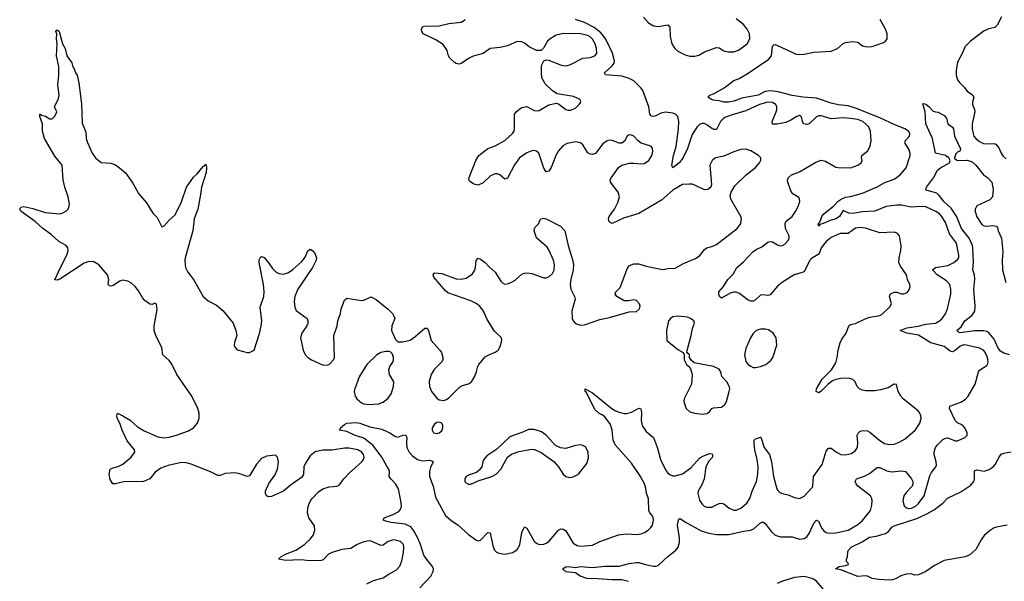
# Model space of a CAD drawing. Header units: inches. Extents: x 1449094 to 1618372, y 389908 to 534307.
# Tile 236 of 256: x 1566981 to 1575075, y 421908 to 426527. Entities that reach past the tile are written whole.
import ezdxf

# ---------------------------------------------------------------- set-up
doc = ezdxf.new("R2010")
doc.units = ezdxf.units.IN
doc.header["$MEASUREMENT"] = 0
doc.layers.add('B5462', color=7, linetype='Continuous')
doc.layers.add('B5472', color=7, linetype='Continuous')

msp = doc.modelspace()

# ---------------------------------------------------------------- linework, layer by layer
at = {"layer": 'B5462', "color": 5}
for points, elevation in [([(1570000, 422227.1), (1569970, 422205.6), (1569950, 422203.1), (1569870, 422238.4), (1569850, 422240.3), (1569810, 422233.8), (1569754.4, 422210), (1569701.8, 422178.2), (1569630, 422170.5), (1569550, 422144.7), (1569520.9, 422130), (1569474.7, 422085.3), (1569459.5, 422080.5), (1569370, 422076.8), (1569290, 422083.9), (1569170, 422080.5), (1569108.7, 422090), (1569129, 422110), (1569165.2, 422130), (1569250, 422163.1), (1569322.9, 422210), (1569370, 422254), (1569395.3, 422290), (1569407.4, 422330), (1569404.6, 422364.6), (1569358.7, 422430), (1569345.7, 422470), (1569349.7, 422510), (1569358.9, 422541.1), (1569370.9, 422569.1), (1569387.7, 422592.3), (1569436.6, 422643.4), (1569472.2, 422667.8), (1569523.8, 422683.8), (1569589.7, 422690.3), (1569610, 422702), (1569645.4, 422750), (1569690, 422798.5), (1569793.8, 422890), (1569807.1, 422910), (1569811.4, 422930), (1569807.9, 422950), (1569793.8, 422970), (1569759.7, 422990), (1569690, 423003.9), (1569650, 423003.7), (1569550, 422987.2), (1569470, 422986.6), (1569410, 422972.8), (1569370, 422939.6), (1569330, 422880.7), (1569317.2, 422850), (1569312.8, 422787.2), (1569298.2, 422761.8), (1569204.8, 422695.2), (1569150, 422649.5), (1569050, 422606.6), (1569030, 422602.7), (1569009.2, 422610), (1569000.9, 422630), (1569000.9, 422650), (1569028.4, 422711.6), (1569077.8, 422782.2), (1569100.5, 422830), (1569109.5, 422890), (1569101.2, 422930), (1569085.2, 422945.2), (1569010, 422936.2), (1568970, 422917), (1568927.8, 422872.2), (1568870, 422776), (1568850.5, 422769.5), (1568791, 422791), (1568750, 422799.6), (1568670, 422794.5), (1568630, 422778.4), (1568610, 422777.6), (1568548.9, 422808.9), (1568390, 422872.9), (1568350, 422883.9), (1568310, 422885.3), (1568200.4, 422859.6), (1568142.2, 422837.8), (1568094.6, 422805.4), (1568050, 422752.3), (1567998, 422730), (1567834.6, 422725.4), (1567769.5, 422709.5), (1567748, 422710), (1567725.6, 422745.6), (1567715.3, 422790), (1567724, 422830), (1567750, 422842), (1567790, 422852.4), (1567830, 422872.4), (1567897.6, 422930), (1567927, 422970), (1567924.5, 422990), (1567864.1, 423064.1), (1567822.4, 423150), (1567804.5, 423210), (1567782.7, 423250), (1567779, 423270), (1567786, 423290), (1567830, 423270.5), (1567890, 423232.7), (1567950, 423179.3), (1568004.9, 423144.9), (1568116.2, 423096.2), (1568170, 423087.6), (1568210, 423092.6), (1568270.3, 423110.3), (1568370, 423144.5), (1568410.5, 423169.5), (1568441.8, 423210), (1568456.2, 423250), (1568456.4, 423290), (1568445.8, 423330), (1568396.4, 423430), (1568272.1, 423610), (1568230, 423699.2), (1568210, 423724.1), (1568157.7, 423770), (1568149.9, 423830), (1568103, 423923), (1568086.1, 423970), (1568086.9, 424010), (1568110, 424144.7), (1568107, 424187), (1568090, 424195.1), (1568070, 424183.6), (1568050, 424186.3), (1568010, 424216.8), (1567990, 424239.7), (1567957.2, 424297.2), (1567930, 424331.7), (1567900.7, 424360.7), (1567870, 424377.7), (1567830, 424386), (1567803.5, 424376.5), (1567750, 424340.5), (1567730, 424336), (1567719, 424339), (1567709.5, 424349.5), (1567714.5, 424390), (1567702.9, 424430), (1567632.6, 424510), (1567590, 424536), (1567550, 424538), (1567510, 424525.7), (1567310, 424394), (1567290, 424385.1), (1567270, 424388.7), (1567315.4, 424490), (1567367.8, 424590), (1567379.7, 424630), (1567377.6, 424650), (1567363.7, 424670), (1567304.1, 424704.1), (1567240.4, 424760.4), (1567172.7, 424810), (1567108.3, 424868.3), (1566994, 424950), (1566981.2, 424970), (1566990, 424984.7), (1567014, 424990), (1567090, 424973.7), (1567190, 424940.9), (1567310, 424931.8), (1567330, 424934.9), (1567365.7, 424954.3), (1567378.9, 424970), (1567387.7, 424992.3), (1567389.8, 425010.2), (1567380.7, 425070), (1567351.8, 425150), (1567338, 425210), (1567331.5, 425330), (1567270, 425403.7), (1567186, 425550), (1567169.1, 425610.9), (1567168, 425670), (1567148, 425730), (1567146, 425750), (1567150, 425751.3), (1567161, 425741), (1567194.4, 425734.4), (1567230, 425711.3), (1567248, 425712), (1567270, 425734), (1567286, 425770), (1567268, 425810), (1567301.5, 425878.5), (1567305.6, 425910), (1567295.3, 425990), (1567304, 426070), (1567302, 426142), (1567282.7, 426230), (1567289.3, 426330), (1567283.7, 426370), (1567286.6, 426410), (1567279.3, 426430), (1567290, 426442.8), (1567306, 426430), (1567333, 426330), (1567354.4, 426290), (1567370, 426231.3), (1567410, 426171.3), (1567418.8, 426138.8), (1567430, 426122), (1567444, 426084), (1567454.8, 426070), (1567467.7, 426007.7), (1567490, 425834), (1567495.9, 425675.9), (1567523.5, 425603.5), (1567527.3, 425550), (1567537.5, 425517.5), (1567577.1, 425430), (1567603, 425390), (1567650, 425352.7), (1567730, 425346), (1567770, 425333), (1567802.8, 425310), (1567850, 425267.3), (1567910, 425184), (1567958.3, 425098.3), (1568022.3, 425022.3), (1568075.9, 424935.9), (1568110, 424901), (1568150, 424824.7), (1568170, 424831), (1568210, 424877.3), (1568258.3, 424921.7), (1568312, 425030), (1568352.3, 425150), (1568410, 425230.8), (1568440.9, 425259.1), (1568490, 425318.8), (1568498, 425322), (1568510, 425338), (1568514.4, 425334.4), (1568517.3, 425310), (1568514, 425270), (1568474.9, 425150), (1568468.5, 425090), (1568445.5, 424970), (1568416, 424890), (1568405.4, 424790), (1568341.5, 424570), (1568337.4, 424550), (1568340.3, 424510), (1568344.9, 424490), (1568363.8, 424450), (1568410.2, 424390.2), (1568489.4, 424249.4), (1568530, 424214.9), (1568598, 424178), (1568650, 424135.5), (1568737, 424030), (1568758.4, 423970), (1568764.9, 423930), (1568746.4, 423873.6), (1568744.9, 423850), (1568751, 423830), (1568770, 423811), (1568850, 423790.8), (1568870, 423791), (1568908.7, 423810), (1568952.5, 423947.5), (1568966.9, 424010), (1568970.9, 424050), (1568957.1, 424162.9), (1568987.1, 424250), (1568990.9, 424290), (1568985.3, 424350), (1568949.7, 424530.3), (1568950, 424552), (1568959, 424570), (1568970, 424581), (1568990, 424570.8), (1569030, 424524.9), (1569059.9, 424479.9), (1569090, 424450.4), (1569110, 424438.7), (1569150, 424433.7), (1569190, 424448.7), (1569226.9, 424473.1), (1569301.7, 424538.3), (1569326.7, 424573.3), (1569350, 424626), (1569370, 424641), (1569390, 424626), (1569410, 424598), (1569420.7, 424570), (1569418.8, 424550), (1569388, 424490), (1569268, 424310), (1569242, 424250), (1569236.9, 424210), (1569243.4, 424163.4), (1569255.1, 424135.1), (1569344, 424070), (1569350.6, 424050), (1569350.3, 424029.7), (1569341.6, 424010), (1569300.4, 423950), (1569288.4, 423910), (1569312.4, 423810), (1569330, 423767.3), (1569348.8, 423748.8), (1569378.8, 423730), (1569470, 423688.8), (1569510, 423685.3), (1569530, 423696.4), (1569560.5, 423730), (1569568.2, 423750), (1569564.7, 423930), (1569591.2, 424010), (1569595.8, 424050), (1569617, 424110), (1569623.6, 424150), (1569650, 424221), (1569670, 424237.3), (1569790, 424219.1), (1569810, 424220.7), (1569870, 424246.8), (1569910, 424225.5), (1570000, 424156)], 580), ([(1570000, 423799), (1569990, 423799.5), (1569949, 423791), (1569918, 423770), (1569834.9, 423690), (1569771.7, 423590), (1569735.6, 423490), (1569731.6, 423470), (1569739.5, 423430), (1569752.4, 423410), (1569790, 423376.5), (1569810, 423367.6), (1569850, 423361.7), (1569930, 423368.9), (1569970, 423381.6), (1570000, 423405.5)], 580), ([(1570000, 422854.8), (1569957, 422930), (1569885.6, 423025.6), (1569810, 423085.1), (1569732.3, 423110), (1569670, 423139.6), (1569608, 423150), (1569618, 423162), (1569618, 423170), (1569650, 423199.1), (1569670, 423207.7), (1569746.6, 423213.4), (1569776, 423210), (1569859.3, 423179.3), (1569958.2, 423158.2), (1570000, 423140.4)], 560), ([(1570000, 422400.4), (1569968.7, 422410), (1569976, 422430), (1570000, 422438.5)], 560), ([(1569833.9, 421886.1), (1569890, 421914.9), (1569970, 421936.5), (1570000, 421957.2)], 580)]:
    msp.add_lwpolyline(points, dxfattribs=dict(at, elevation=elevation))
at = {"layer": 'B5472', "color": 5}
for points, elevation in [([(1570000, 424156), (1570007.7, 424150), (1570044.9, 424110), (1570057.3, 424090), (1570064, 424070), (1570041.3, 424010), (1570037.6, 423970), (1570070, 423898), (1570090, 423878), (1570130, 423877.3), (1570190, 423892.7), (1570230, 423918), (1570310, 423991), (1570330, 423991), (1570340.5, 423970), (1570362.4, 423890), (1570433.4, 423810), (1570447, 423790), (1570459.5, 423750), (1570458.4, 423730), (1570448.2, 423710), (1570388.5, 423650), (1570362.6, 423610), (1570347.9, 423552.1), (1570350.3, 423510), (1570367.4, 423470), (1570410, 423414.4), (1570430, 423402), (1570463.6, 423396.4), (1570490, 423403), (1570510, 423416.3), (1570595.3, 423504.7), (1570621.3, 423518.7), (1570670, 423533), (1570696, 423550), (1570719.5, 423590), (1570735.1, 423630), (1570744.5, 423670), (1570756, 423690), (1570806.9, 423753.1), (1570831.1, 423768.9), (1570890, 423791.7), (1570913, 423810), (1570930, 423838.8), (1570944.5, 423890), (1570940.9, 423910), (1570884.2, 423964.2), (1570822.5, 424062.5), (1570793.5, 424130), (1570763.5, 424170), (1570733.9, 424193.9), (1570690, 424213.8), (1570501.1, 424281.1), (1570478.7, 424298.7), (1570386, 424410), (1570379, 424430), (1570390, 424444.7), (1570450, 424440.4), (1570570, 424396.4), (1570610, 424394), (1570650, 424402.4), (1570702.7, 424437.3), (1570719.4, 424460.6), (1570727.8, 424490), (1570732.7, 424547.3), (1570750, 424566), (1570770, 424558.8), (1570806, 424530), (1570836.1, 424496.1), (1570890, 424450.6), (1570935.8, 424375.8), (1570950, 424362), (1570970, 424352.7), (1570990, 424354.4), (1571029.2, 424370), (1571054.2, 424385.8), (1571110, 424434), (1571130, 424442), (1571150, 424444.9), (1571190, 424440.5), (1571290, 424404.9), (1571310, 424405.5), (1571330, 424413), (1571360.1, 424439.9), (1571373.3, 424466.7), (1571376.8, 424510), (1571369.7, 424550), (1571333.5, 424630), (1571316.1, 424656.1), (1571230, 424732.3), (1571209.8, 424790), (1571211.6, 424810), (1571218, 424822), (1571249.2, 424850), (1571252.7, 424870), (1571264, 424890), (1571286, 424894), (1571310, 424890.3), (1571426.8, 424830), (1571461, 424790), (1571488.4, 424670), (1571522.3, 424562.3), (1571532.6, 424512.6), (1571530.3, 424470), (1571511.4, 424390), (1571507.1, 424350), (1571512.8, 424310), (1571542.6, 424250), (1571546, 424230), (1571519.3, 424130), (1571521.5, 424070), (1571529.5, 424049.5), (1571550, 424027.3), (1571590, 424014.5), (1571622.6, 424017.4), (1571750, 424062.8), (1571830, 424078.9), (1571990, 424124.9), (1572050, 424127.7), (1572077.2, 424150), (1572081.2, 424170), (1572076, 424190), (1572050, 424217.2), (1572030, 424224), (1571985.4, 424214.6), (1571950, 424215.3), (1571889.4, 424249.4), (1571875.3, 424270), (1571882, 424290), (1571916, 424324), (1571971.1, 424470), (1571980.5, 424490), (1571994.2, 424505.8), (1572030, 424519), (1572070, 424520.3), (1572130, 424501.3), (1572250, 424475.3), (1572270, 424473.7), (1572310, 424482), (1572370, 424484.2), (1572437, 424523), (1572537.1, 424562.9), (1572571.4, 424588.6), (1572610, 424637.6), (1572628.1, 424651.9), (1572670, 424660.8), (1572710, 424679.6), (1572878.7, 424810), (1572907.8, 424850), (1572913.6, 424890), (1572909.6, 424910), (1572825.4, 425050), (1572821.4, 425078.6), (1572828, 425110), (1572859.8, 425160.2), (1572952, 425250), (1573026.6, 425310), (1573062.7, 425350), (1573072.9, 425372.9), (1573073.2, 425390), (1573054, 425410), (1572990, 425449.6), (1572950, 425461.6), (1572910, 425459.6), (1572850, 425440.5), (1572770, 425405.7), (1572701, 425390), (1572673.4, 425370), (1572654.4, 425330), (1572668.5, 425170), (1572661.6, 425150), (1572638.8, 425130), (1572610, 425126.9), (1572530, 425167.7), (1572510, 425173.5), (1572484.2, 425175.8), (1572430, 425170.8), (1572350, 425126.2), (1572256, 425044), (1572070, 424933.1), (1571945.4, 424894.6), (1571850, 424852.3), (1571825.6, 424865.6), (1571820.7, 424890), (1571827.8, 424910), (1571869.7, 424970), (1571897.5, 425022.5), (1571911.1, 425070), (1571901.1, 425110), (1571836.3, 425190), (1571834.3, 425210), (1571845.1, 425230), (1571906.8, 425313.2), (1571929.4, 425330), (1571992.9, 425347.1), (1572030, 425348), (1572090, 425341.5), (1572114.8, 425345.2), (1572151.3, 425370), (1572177.4, 425410), (1572183, 425430), (1572185.6, 425450), (1572182, 425470), (1572168.1, 425488.1), (1572090, 425512.4), (1572066, 425530), (1572030, 425569.6), (1572010, 425578.7), (1571990, 425580.7), (1571974, 425570), (1571952.6, 425527.4), (1571930, 425513), (1571910, 425512.4), (1571850, 425534.8), (1571830, 425535.8), (1571809.4, 425530.6), (1571774.6, 425505.4), (1571712.9, 425427.1), (1571690, 425418.7), (1571670, 425420.3), (1571650, 425431.1), (1571610, 425497.4), (1571590, 425514.8), (1571550, 425522.4), (1571481.1, 425510), (1571445.8, 425490), (1571410.1, 425449.9), (1571389.4, 425410), (1571350, 425311.8), (1571330, 425280.7), (1571310, 425277), (1571290, 425306.6), (1571249.7, 425430), (1571230, 425447.2), (1571210, 425450.7), (1571190, 425448.1), (1571150, 425432.8), (1571089.2, 425390), (1571047.3, 425332.7), (1570990, 425222.7), (1570970, 425217), (1570929.2, 425250), (1570910, 425259.6), (1570890, 425259.6), (1570850, 425242.9), (1570790, 425186), (1570750, 425165.2), (1570714.8, 425174.8), (1570679.3, 425199.3), (1570673.2, 425210), (1570675.1, 425230), (1570731.3, 425370), (1570755.6, 425410), (1570830, 425468.7), (1570890, 425488.9), (1570970, 425532.9), (1571033, 425590), (1571044.4, 425610), (1571048.7, 425631.3), (1571047.1, 425750), (1571062.9, 425770), (1571090, 425792.2), (1571110, 425803.8), (1571150, 425812.7), (1571210, 425781.6), (1571230, 425777.1), (1571250, 425780.4), (1571330, 425827), (1571390, 425840.4), (1571410, 425836.4), (1571469.5, 425789.5), (1571490, 425782.9), (1571510, 425782.6), (1571550, 425800.3), (1571580.7, 425830), (1571592.3, 425850), (1571589.2, 425870), (1571534.6, 425894.6), (1571398, 425918), (1571361.3, 425941.3), (1571300.5, 426000.5), (1571274.2, 426050), (1571269, 426091), (1571269.8, 426150.2), (1571290, 426187.7), (1571310, 426196.3), (1571330, 426194.9), (1571432.1, 426152.1), (1571472.2, 426147.8), (1571510, 426159.7), (1571610, 426210.2), (1571670, 426217.5), (1571709.6, 426230), (1571724.7, 426250), (1571723.7, 426290), (1571710.6, 426330), (1571690, 426366), (1571670, 426386.2), (1571650, 426397.2), (1571590.2, 426409.8), (1571450, 426414.5), (1571390, 426399.8), (1571340.3, 426370), (1571320.9, 426350), (1571287.9, 426292.1), (1571266.7, 426273.3), (1571230, 426274), (1571170, 426303.5), (1571130, 426335.3), (1571110, 426345.3), (1571070, 426348.8), (1570990, 426313.7), (1570930, 426299.8), (1570849.3, 426290.7), (1570790.2, 426249.8), (1570710, 426228.2), (1570671.4, 426208.6), (1570610, 426167.6), (1570590, 426162.9), (1570570, 426167), (1570555.8, 426175.8), (1570518, 426210), (1570506, 426230), (1570494.9, 426274.9), (1570462.7, 426322.7), (1570401.4, 426361.4), (1570297.2, 426410), (1570286, 426430), (1570282.7, 426450), (1570292.3, 426467.7), (1570305.8, 426474.2), (1570430, 426476), (1570510, 426495.5), (1570610, 426506.8), (1570636.5, 426523.5), (1570642, 426530)], 580), ([(1570000, 423140.4), (1570024.4, 423130), (1570070, 423100.4), (1570090, 423094.9), (1570130.7, 423110.7), (1570152.8, 423112.8), (1570163, 423090), (1570159.6, 423050), (1570162.4, 423010), (1570183.5, 422970), (1570210, 422939.6), (1570250, 422910.2), (1570270, 422903.2), (1570290, 422900.3), (1570350, 422904.9), (1570370, 422899.1), (1570379.1, 422890), (1570357, 422843), (1570348.4, 422811.6), (1570350.9, 422770), (1570380.5, 422690), (1570399.6, 422599.6), (1570482.6, 422450), (1570524.7, 422410), (1570584.7, 422370), (1570670, 422294.2), (1570730, 422248.8), (1570750, 422242), (1570770, 422246.7), (1570830, 422310.6), (1570847.3, 422307.3), (1570870, 422198.8), (1570884.1, 422164.1), (1570897.6, 422150), (1570918.5, 422138.5), (1570970, 422131.1), (1571033.7, 422146.3), (1571070.8, 422170), (1571091.1, 422208.9), (1571110, 422310.8), (1571130, 422356.3), (1571150, 422346), (1571210, 422237.6), (1571230, 422221.1), (1571250, 422211.8), (1571290, 422213.7), (1571310, 422222), (1571330, 422235.8), (1571410, 422328.5), (1571430, 422338.4), (1571442, 422338), (1571450, 422337.6), (1571470, 422322.4), (1571530, 422222.4), (1571563.2, 422203.2), (1571590, 422198), (1571690, 422205), (1571750, 422234.9), (1571902, 422290), (1571970, 422299.6), (1572050, 422293.8), (1572090, 422299.6), (1572117, 422310), (1572147.6, 422330), (1572169.8, 422350.2), (1572183.1, 422370), (1572190.8, 422410), (1572187.4, 422430), (1572179.1, 422450), (1572161, 422470), (1572151.7, 422490), (1572150, 422585.2), (1572133, 422633), (1572127.9, 422672.1), (1572116.1, 422710), (1572084, 422770), (1572010, 422879.1), (1571874.5, 423030), (1571858.6, 423070), (1571852.5, 423152.5), (1571838.7, 423198.7), (1571790, 423262), (1571770, 423278), (1571742, 423290), (1571710, 423322), (1571640.4, 423460.4), (1571629.2, 423470), (1571628.4, 423491.6), (1571690, 423457.3), (1571837.5, 423337.5), (1571874.1, 423314.1), (1571910, 423298.6), (1571949.2, 423289.2), (1571970.8, 423289.2), (1572010, 423300.3), (1572070, 423333), (1572087.3, 423327.3), (1572093.1, 423293.1), (1572088.9, 423230), (1572096.9, 423190), (1572130, 423141.3), (1572190.4, 423090), (1572222.5, 423002.5), (1572247.6, 422910), (1572290, 422824.4), (1572310, 422798.9), (1572330, 422782.8), (1572350, 422775.3), (1572370, 422774.9), (1572430, 422791.2), (1572497.8, 422842.2), (1572570, 422921.1), (1572590, 422934.9), (1572650, 422959.5), (1572670, 422957), (1572677, 422950), (1572676.5, 422930), (1572645.1, 422894.9), (1572620.7, 422850), (1572608.2, 422750), (1572591.7, 422708.3), (1572557.6, 422650), (1572555.8, 422630), (1572570, 422576), (1572590, 422542), (1572607.5, 422527.5), (1572630, 422517.1), (1572670, 422517.6), (1572730, 422548.2), (1572750, 422550.4), (1572770, 422546), (1572813, 422510), (1572850, 422493.1), (1572870, 422494.3), (1572910, 422508.9), (1572958.5, 422550), (1572982.8, 422590), (1573001.6, 422650), (1573038.6, 422730), (1573049.9, 422790.1), (1573052, 422850), (1573043.2, 422910), (1573022.9, 422990), (1573017.6, 423042.4), (1573018, 423070), (1573030, 423079.3), (1573070, 423094.8), (1573072.4, 423092.4), (1573100.2, 423010), (1573143.2, 422950), (1573161.5, 422890), (1573177.6, 422770), (1573205, 422670), (1573213.8, 422653.8), (1573230, 422639.6), (1573250, 422631.5), (1573298.2, 422618.2), (1573350, 422596.4), (1573390, 422590.4), (1573430, 422608.5), (1573496.9, 422683.1), (1573500.7, 422690), (1573505.8, 422770), (1573578.2, 422870), (1573610, 422977.3), (1573630, 423004.4), (1573650, 423003.1), (1573695.3, 422970), (1573730, 422952.4), (1573770, 422947.9), (1573819.6, 422960.4), (1573850, 422983.1), (1573866.9, 423010), (1573870.9, 423050), (1573865.7, 423110), (1573872.2, 423127.8), (1573890, 423142.6), (1573911, 423149), (1573950, 423144.7), (1573970, 423133.8), (1574050, 423066.9), (1574090, 423042.8), (1574130, 423034), (1574170, 423036.5), (1574210, 423051.6), (1574259.1, 423080.9), (1574344.7, 423155.3), (1574379.7, 423210), (1574391.3, 423250), (1574389.6, 423270), (1574380.5, 423290), (1574366, 423310), (1574246.7, 423406.7), (1574224.7, 423430), (1574200.7, 423470), (1574188, 423528), (1574170, 423528.7), (1574120.9, 423499.1), (1574058, 423482), (1574010, 423476), (1573935.6, 423475.6), (1573910, 423479.6), (1573884, 423490), (1573865.2, 423510), (1573848.7, 423550), (1573829.2, 423569.2), (1573790, 423579.3), (1573730, 423576.3), (1573690, 423568.3), (1573663.1, 423556.9), (1573625.5, 423530), (1573570, 423472.7), (1573550, 423459.3), (1573529.3, 423469.3), (1573530, 423491), (1573576.2, 423570), (1573653.2, 423646.8), (1573690, 423705.5), (1573702, 423750), (1573708.3, 423808.3), (1573725.3, 423870), (1573740, 423900), (1573775.6, 423950), (1573795.6, 424010), (1573810, 424019), (1573852.7, 424027.3), (1573930, 424068), (1573970, 424081.1), (1574050, 424095.3), (1574070, 424106.3), (1574133.6, 424166.4), (1574146, 424190), (1574131.6, 424250), (1574137, 424270), (1574143.5, 424276.5), (1574170, 424287), (1574190, 424285.3), (1574230, 424271.8), (1574250, 424271.8), (1574275.4, 424284.6), (1574293.6, 424306.4), (1574301.1, 424330), (1574298, 424350), (1574279.7, 424390), (1574269.6, 424430), (1574221.4, 424501.4), (1574207.8, 424530), (1574209.7, 424570), (1574225.1, 424630), (1574226.8, 424666.8), (1574213.2, 424750), (1574192.5, 424772.5), (1574170, 424779.3), (1574050, 424773), (1573932.9, 424812.9), (1573890, 424818.4), (1573850, 424812.8), (1573790, 424769.7), (1573724.9, 424770), (1573650, 424735.8), (1573610, 424703.5), (1573570, 424651.3), (1573554.9, 424610), (1573544.7, 424595.3), (1573490, 424563.5), (1573475.6, 424550), (1573435.2, 424464.8), (1573425.8, 424454.2), (1573413.1, 424446.9), (1573348.4, 424430), (1573250.9, 424369.1), (1573210, 424335.8), (1573150, 424265.6), (1573130, 424258.7), (1573090, 424265.1), (1573070, 424262), (1573030, 424223.6), (1573010, 424213.3), (1572990, 424213), (1572970, 424220.5), (1572896.6, 424276.6), (1572870, 424285.7), (1572850, 424285.4), (1572822.4, 424277.6), (1572750, 424237.2), (1572734, 424250), (1572729, 424270), (1572729, 424290), (1572766, 424334), (1572800.7, 424390), (1572844.7, 424435.3), (1572875.1, 424490), (1572928.3, 424531.7), (1573010, 424620.5), (1573039.4, 424640.6), (1573080.4, 424659.6), (1573130, 424697), (1573150, 424703.1), (1573170, 424701.3), (1573210, 424674.9), (1573230, 424667.2), (1573250, 424669), (1573270, 424681.1), (1573296.9, 424710), (1573305.1, 424730), (1573306.6, 424750), (1573277.2, 424810), (1573272.2, 424850), (1573282.6, 424870), (1573329.6, 424910), (1573358.9, 424950), (1573380.5, 424990), (1573393.1, 425033.1), (1573391.8, 425050), (1573384.4, 425064.4), (1573334.9, 425094.9), (1573319.4, 425119.4), (1573294.7, 425190), (1573292.2, 425210), (1573299.7, 425230), (1573325.1, 425250), (1573390, 425275.8), (1573525, 425355), (1573570, 425371), (1573603.8, 425363.8), (1573690, 425314), (1573710, 425310.4), (1573810, 425308.9), (1573869.6, 425330.4), (1573899, 425350), (1573905.2, 425370), (1573899.3, 425390), (1573903.7, 425410), (1573951.4, 425448.6), (1573972.4, 425490), (1573980.7, 425530), (1573976, 425610), (1573957.1, 425650), (1573911.7, 425690), (1573870, 425705.2), (1573810, 425715.6), (1573750, 425719.6), (1573650, 425712.1), (1573570, 425736.8), (1573550, 425735.7), (1573530, 425728), (1573470, 425672.1), (1573450, 425664.1), (1573424.7, 425670), (1573415.4, 425690), (1573407.8, 425727.8), (1573390, 425738), (1573370, 425730.9), (1573320.4, 425699.6), (1573278.1, 425681.9), (1573208.1, 425668.1), (1573170, 425669.4), (1573166.6, 425690), (1573199.3, 425770), (1573205.6, 425790), (1573205.3, 425810), (1573196, 425830), (1573170, 425846.6), (1573130, 425849.8), (1573062, 425830), (1572950, 425777.9), (1572830, 425743.2), (1572778.1, 425721.9), (1572760.2, 425710), (1572742.3, 425690), (1572710, 425623.6), (1572690, 425623.1), (1572670, 425632.2), (1572630, 425663.5), (1572610, 425673.1), (1572590, 425674.2), (1572570, 425665.1), (1572550, 425645.7), (1572510, 425584), (1572471.7, 425468.3), (1572432.8, 425387.2), (1572402.4, 425350), (1572349.7, 425309.7), (1572341.3, 425330), (1572356.5, 425410), (1572376.8, 425483.2), (1572397.4, 425630), (1572399.9, 425690), (1572390.4, 425730.4), (1572371, 425750), (1572350, 425759.1), (1572290, 425765.7), (1572250, 425758.7), (1572210, 425735.3), (1572190, 425729.8), (1572174.2, 425734.2), (1572161.5, 425750), (1572153.5, 425810), (1572103.6, 425943.6), (1572090, 425965.1), (1572030, 426024.1), (1571990, 426044.2), (1571930, 426063.1), (1571795.1, 426075.1), (1571787.3, 426090), (1571851.7, 426148.3), (1571867.1, 426170), (1571871.3, 426190), (1571852.6, 426252.6), (1571800.8, 426360.8), (1571777.6, 426397.6), (1571758.4, 426418.4), (1571702.4, 426462.4), (1571623, 426503), (1571549.3, 426530)], 560), ([(1571985.8, 421905.8), (1571930, 421919.4), (1571850, 421919.3), (1571731.2, 421928.8), (1571642, 421930), (1571589.4, 421950), (1571550, 421979), (1571470, 421986.6), (1571442, 422010), (1571470, 422026.8), (1571490, 422030.3), (1571550, 422021), (1571589.7, 422030.3), (1571690, 422022.3), (1571790, 422033.8), (1571910, 422032.8), (1571990, 422053.6), (1572050, 422062.6), (1572070, 422062.6), (1572125.4, 422045.4), (1572190, 422033.1), (1572210, 422032), (1572230, 422037.6), (1572308.3, 422111.7), (1572375.7, 422164.3), (1572394.7, 422190), (1572405.4, 422230), (1572405.3, 422265.3), (1572389.6, 422370), (1572395.3, 422410), (1572400.2, 422419.8), (1572410, 422424.7), (1572453.7, 422393.7), (1572583.3, 422323.3), (1572644.6, 422304.6), (1572710, 422294.2), (1572810, 422292.7), (1572930, 422321.1), (1572990, 422329.1), (1573017.5, 422342.5), (1573070, 422388.5), (1573090, 422396.3), (1573110, 422383.8), (1573156.9, 422316.9), (1573190, 422288.1), (1573234.8, 422274.8), (1573330, 422274), (1573390, 422253.8), (1573430, 422261.5), (1573450, 422272.8), (1573470, 422300.3), (1573510, 422386.7), (1573530, 422410.4), (1573550, 422400.7), (1573560.7, 422370), (1573578.4, 422338.4), (1573590, 422322.8), (1573610, 422309.2), (1573630, 422305), (1573690, 422308), (1573789.9, 422330.1), (1573870, 422375.4), (1573910, 422407.2), (1573975.4, 422490), (1573985.8, 422534.2), (1573988.9, 422570), (1573985, 422590), (1573974.6, 422610), (1573871.5, 422690), (1573855.6, 422710), (1573847.3, 422730), (1573859, 422750), (1573926.3, 422773.7), (1573966.4, 422793.6), (1574030, 422845.3), (1574050, 422844.2), (1574110, 422817.4), (1574150, 422808.7), (1574230, 422818), (1574262.8, 422810), (1574312.7, 422750), (1574322.4, 422730), (1574322.4, 422710), (1574316.4, 422690), (1574270, 422641.3), (1574248.8, 422611.2), (1574241.5, 422570), (1574252.4, 422530), (1574270, 422511.4), (1574290, 422506.6), (1574311.3, 422510), (1574350, 422529.4), (1574370, 422547.3), (1574416.8, 422610), (1574463.7, 422776.3), (1574476.3, 422803.7), (1574512, 422850), (1574516.3, 422863.7), (1574515.1, 422890), (1574497.4, 422950), (1574497.4, 422970), (1574509.7, 423010), (1574524.2, 423030), (1574570, 423074), (1574590, 423086.7), (1574610, 423087), (1574670, 423063.6), (1574690, 423064.6), (1574749.3, 423090), (1574769.4, 423110), (1574769.5, 423130), (1574749.6, 423170), (1574730, 423192.2), (1574690, 423212.6), (1574670.7, 423230.7), (1574623.1, 423330), (1574625.6, 423350), (1574717.3, 423382.7), (1574754.3, 423405.7), (1574777.7, 423430), (1574834, 423530), (1574861.4, 423630), (1574870, 423644.9), (1574930, 423683.8), (1574940.1, 423699.9), (1574942.7, 423717.3), (1574936.8, 423750), (1574915.7, 423795.7), (1574902.9, 423810), (1574870, 423825.7), (1574750, 423853.1), (1574730, 423849.7), (1574710, 423839.7), (1574670, 423806), (1574650, 423796.4), (1574630, 423799.8), (1574580.3, 423840.3), (1574470, 423869.9), (1574370, 423931.4), (1574273.2, 423950), (1574217.2, 423970), (1574272.4, 423992.4), (1574367.1, 424007.1), (1574430, 424023.2), (1574510, 424030.2), (1574543, 424050), (1574564.7, 424070), (1574590, 424108.4), (1574607.4, 424150), (1574635.4, 424270), (1574635.8, 424310), (1574627.8, 424350), (1574599.6, 424379.6), (1574521.3, 424430), (1574483.7, 424470), (1574509, 424490), (1574610, 424506.3), (1574658.9, 424530), (1574690, 424554.4), (1574700.4, 424570), (1574702, 424590), (1574681.5, 424690), (1574624.7, 424764.7), (1574590, 424860.5), (1574560.7, 424910), (1574541.8, 424930), (1574512.1, 424950), (1574430, 424989.2), (1574392, 424992), (1574310, 424986.7), (1574230, 425001), (1574190, 425001.3), (1574104.2, 424990), (1574010, 424953.4), (1573910, 424946.2), (1573830, 424934.6), (1573797, 424937), (1573750, 424958.4), (1573719, 424910), (1573690, 424890.6), (1573644, 424876), (1573586.8, 424850), (1573557.3, 424842.7), (1573550, 424829.7), (1573544.8, 424844.8), (1573556.9, 424863.1), (1573575.4, 424910), (1573589.7, 424930), (1573670, 424993.1), (1573710, 425034), (1573734, 425050), (1573770, 425066.7), (1573810, 425072.4), (1573910, 425100.6), (1574030, 425153.4), (1574092.6, 425187.4), (1574170, 425216.3), (1574219.2, 425250), (1574266.6, 425310), (1574299.7, 425410), (1574299.7, 425430), (1574290, 425461.2), (1574259.6, 425510), (1574260.5, 425530), (1574294.3, 425570), (1574299.1, 425590), (1574288.2, 425610), (1574256.9, 425630), (1574170, 425665), (1574050, 425721.4), (1573850, 425800.3), (1573790, 425817.6), (1573707.8, 425827.8), (1573650, 425840.7), (1573530, 425883.2), (1573422, 425890), (1573330, 425903.9), (1573215.2, 425935.2), (1573150, 425942), (1573110, 425935.6), (1573050, 425907.1), (1572916.9, 425883.1), (1572850, 425856.8), (1572810, 425848.1), (1572768.9, 425848.9), (1572730, 425860.7), (1572685.3, 425865.3), (1572668.7, 425870), (1572638, 425890), (1572654.6, 425905.4), (1572683.2, 425916.8), (1572772.7, 425967.3), (1572850, 426026.8), (1572895.3, 426044.7), (1572970, 426088.2), (1573138.2, 426201.8), (1573161.6, 426230), (1573169.7, 426310.3), (1573180.7, 426319.3), (1573190, 426322), (1573210, 426314.9), (1573364.9, 426244.9), (1573390, 426240.2), (1573430, 426244.2), (1573510, 426261.6), (1573650.4, 426269.6), (1573704.4, 426290), (1573750, 426330.2), (1573770, 426339.1), (1573830, 426347.8), (1573870, 426341.7), (1573910, 426313.1), (1573930, 426305.5), (1573950, 426302.8), (1573987.1, 426307.1), (1574080.9, 426339.1), (1574097.6, 426350), (1574110.7, 426369.3), (1574111.7, 426410), (1574098.9, 426450), (1574054.9, 426530)], 540), ([(1572108.9, 426548.9), (1572150, 426501.3), (1572190, 426477.8), (1572230, 426470.3), (1572310, 426486), (1572324.9, 426464.9), (1572327.2, 426390), (1572342, 426330), (1572367.4, 426290), (1572390, 426267.9), (1572450, 426237.8), (1572490, 426228.6), (1572530, 426226.5), (1572564.4, 426235.6), (1572610, 426264.2), (1572710, 426298.4), (1572730, 426294.9), (1572770, 426272.4), (1572803.4, 426263.4), (1572850, 426263.7), (1572890, 426278), (1572961.1, 426330), (1572983.5, 426370), (1572980.7, 426410), (1572961.8, 426450), (1572930, 426487.6), (1572870, 426533.8)], 560), ([(1575050.7, 426550), (1575016.5, 426483.5), (1574997.4, 426462.6), (1574947.3, 426452.7), (1574910, 426435.1), (1574795.8, 426350), (1574753.5, 426306.5), (1574729.3, 426250), (1574690, 426177), (1574679, 426110), (1574679.4, 426070), (1574690, 426032.7), (1574706.5, 426010), (1574747.2, 425970), (1574770, 425940.4), (1574812.4, 425910), (1574825.3, 425890), (1574811.7, 425850), (1574811.7, 425830), (1574829.1, 425790), (1574831.1, 425770), (1574810.9, 425670), (1574810.2, 425630.2), (1574817.2, 425590), (1574825.2, 425570), (1574840.8, 425550), (1574870, 425525.8), (1574910, 425507.3), (1574989, 425509), (1575003.6, 425503.6), (1575030, 425473), (1575048.1, 425430), (1575065.3, 425405.3), (1575090, 425383.6)], 540), ([(1575118, 423770), (1575070, 423783.4), (1575041.9, 423801.9), (1575025.4, 423825.4), (1574990, 423899.5), (1574950, 423948.7), (1574930, 423961.9), (1574907.4, 423967.4), (1574830, 423967.2), (1574711.5, 423951.5), (1574697.2, 423957.2), (1574684.5, 423970), (1574719, 424001), (1574751.2, 424050), (1574810, 424096.5), (1574832.1, 424130), (1574836, 424170), (1574824.3, 424310), (1574832.4, 424392.4), (1574828.4, 424428.4), (1574816.8, 424470), (1574822, 424530), (1574816.8, 424650), (1574813.2, 424670), (1574785, 424730), (1574723.1, 424810), (1574684.7, 424904.7), (1574636.7, 424976.7), (1574579.2, 425030), (1574540.4, 425080.4), (1574519.2, 425099.2), (1574441.2, 425121.2), (1574428.9, 425128.9), (1574434, 425150), (1574493.6, 425226.4), (1574526.3, 425290), (1574549.8, 425310.2), (1574625.1, 425350), (1574629.6, 425370), (1574617.6, 425390), (1574590, 425409.7), (1574509.6, 425430), (1574484.5, 425550), (1574429.7, 425670), (1574423.7, 425770), (1574405.2, 425834.8), (1574410, 425838), (1574430, 425831.3), (1574453.4, 425813.4), (1574490, 425774.8), (1574508.5, 425768.5), (1574530, 425767.7), (1574579.9, 425739.9), (1574598, 425718), (1574610.5, 425670.5), (1574650, 425644.7), (1574657.3, 425630), (1574663.8, 425570), (1574715.4, 425464.6), (1574712.5, 425447.5), (1574690, 425438.4), (1574674.7, 425425.3), (1574663.8, 425390), (1574666, 425386), (1574690, 425370.3), (1574770, 425371.3), (1574810, 425358), (1574841.6, 425330), (1574903, 425250), (1574937.3, 425230), (1574973, 425190), (1574982, 425130), (1574978, 425070), (1574955.6, 425044.4), (1574850, 424995.8), (1574835.3, 424970), (1574833.7, 424950), (1574850, 424904.6), (1574890, 424842.9), (1574910, 424832.7), (1574929.8, 424830.2), (1574974.1, 424834.1), (1575010, 424830.4), (1575017.6, 424817.6), (1575023.8, 424790), (1575051.7, 424730), (1575061.7, 424621.7), (1575055.8, 424550), (1575059.5, 424470), (1575086.1, 424366.1)], 520), ([(1570000, 423405.5), (1570010, 423413.4), (1570033.6, 423450), (1570054.7, 423510), (1570055.6, 423550), (1570021.6, 423610), (1570015.8, 423650), (1570023.9, 423676.1), (1570047, 423710), (1570054.5, 423730), (1570055.1, 423750), (1570042, 423782), (1570032.7, 423792.7), (1570018, 423798), (1570000, 423799)], 580), ([(1575097.3, 422370), (1575010, 422354.5), (1574990, 422347.1), (1574950, 422321.3), (1574910, 422284.7), (1574883.1, 422250), (1574841.6, 422170), (1574790, 422124.5), (1574752, 422110), (1574581, 422079), (1574500.8, 422039.2), (1574428.2, 421990), (1574370, 421960.4), (1574339.1, 421959.1), (1574309.5, 421969.5), (1574270, 421967.6), (1574230, 421956.9), (1574186.8, 421930), (1574159.3, 421920.7), (1574130, 421918.3), (1574043.5, 421923.5), (1573988, 421930), (1573949.6, 421949.6), (1573932.8, 421952.8), (1573870, 421948.5), (1573730, 422002.4), (1573688, 422010), (1573718, 422030), (1573770, 422038), (1573792.5, 422047.5), (1573790, 422058), (1573778, 422070), (1573778, 422090), (1573786, 422110), (1573788, 422150), (1573794.6, 422165.4), (1573815.3, 422190), (1573906.3, 422233.7), (1573965.2, 422270), (1574021.4, 422278.6), (1574098.5, 422301.5), (1574122.2, 422317.8), (1574150, 422353.4), (1574170, 422365.5), (1574354.4, 422425.6), (1574437.3, 422462.7), (1574501.5, 422498.5), (1574569.8, 422550), (1574608.5, 422591.5), (1574716.6, 422643.4), (1574800.6, 422699.4), (1574824.9, 422730), (1574829.8, 422749.8), (1574830, 422817.3), (1574850, 422824.6), (1574910, 422812.9), (1574950, 422827.6), (1574981.7, 422850), (1575000.3, 422870), (1575031.8, 422930), (1575050, 422953.6), (1575070, 422963.2), (1575130, 422971.8)], 520), ([(1570000, 422438.5), (1570050, 422456.3), (1570097.4, 422482.6), (1570114.8, 422505.2), (1570118.5, 422530), (1570114.9, 422570), (1570093.8, 422670), (1570071, 422711), (1570031.2, 422750), (1570018.7, 422770), (1570020.8, 422810), (1570014.2, 422830), (1570000, 422854.8)], 560), ([(1570270, 421853.8), (1570362, 421950), (1570380.8, 421990), (1570382.2, 422010), (1570375.3, 422030), (1570327.8, 422087.8), (1570304.1, 422124.1), (1570277.1, 422210), (1570257.2, 422257.2), (1570221.9, 422321.9), (1570195.3, 422355.3), (1570150, 422377), (1570030.9, 422390.9), (1570000, 422400.4)], 560), ([(1570000, 421957.2), (1570010, 421964.2), (1570078.6, 422001.4), (1570106.6, 422033.4), (1570122.6, 422077.4), (1570134.9, 422145.1), (1570139.7, 422190), (1570135.4, 422210), (1570110, 422235.1), (1570070, 422247.4), (1570050, 422248.6), (1570010, 422234.2), (1570000, 422227.1)], 580), ([(1573590, 421837.6), (1573530, 421909.8), (1573495, 421930), (1573430, 421946.6), (1573350, 421938.9), (1573250, 421909.6), (1573208.1, 421890)], 540)]:
    msp.add_lwpolyline(points, dxfattribs=dict(at, elevation=elevation))
at = {"layer": 'B5472', "color": 5, "elevation": 580}
for points in [[(1572390, 424089.4), (1572350, 424082.7), (1572330, 424069.2), (1572314, 424050), (1572298, 423970), (1572301, 423890), (1572390, 423816), (1572434, 423790), (1572442, 423770), (1572442, 423730), (1572462, 423690), (1572478.8, 423678.8), (1572494.8, 423654.8), (1572508, 423610), (1572503.1, 423530), (1572444.2, 423410), (1572441.3, 423390), (1572450, 423351.3), (1572459.1, 423330), (1572490, 423301.6), (1572530, 423290.6), (1572590, 423282.8), (1572630, 423287.7), (1572650, 423300.7), (1572671.5, 423328.5), (1572684.2, 423335.8), (1572750, 423341.6), (1572777.5, 423362.5), (1572790, 423386), (1572813.6, 423470), (1572817.6, 423490), (1572814.2, 423514.2), (1572795.1, 423550), (1572753.6, 423593.6), (1572743.7, 423630), (1572730, 423653.6), (1572684.7, 423675.3), (1572524.7, 423704.7), (1572503.1, 423723.1), (1572486, 423750), (1572486, 423770), (1572466, 423790), (1572467.3, 423807.3), (1572501.6, 423930), (1572511.2, 423988.8), (1572529.3, 424030), (1572521.2, 424050), (1572494, 424070), (1572470, 424079.5)], [(1573110, 423981.6), (1573070, 423981.3), (1573050, 423977.4), (1573030, 423965.6), (1573010, 423947), (1572988.3, 423911.7), (1572950, 423824), (1572938.4, 423770), (1572950, 423716), (1572970, 423690.7), (1572990, 423677.3), (1573010, 423668), (1573030, 423668), (1573070, 423674), (1573115.3, 423690), (1573154.8, 423725.2), (1573173.2, 423750), (1573204, 423850), (1573199, 423910), (1573175.3, 423950), (1573135.3, 423975.3)], [(1570430, 423218), (1570410, 423214), (1570390, 423200.7), (1570372.4, 423170), (1570370.6, 423150), (1570382.8, 423130), (1570410, 423124.4), (1570430, 423130.4), (1570450, 423146), (1570460.5, 423170), (1570460.5, 423190), (1570450, 423209.4)], [(1571210, 423158), (1571162.5, 423157.5), (1571122.5, 423137.5), (1571010, 423096), (1570904.1, 422995.9), (1570819.9, 422940.1), (1570797.3, 422910), (1570787.7, 422890), (1570778.8, 422850), (1570758.5, 422821.5), (1570736.3, 422803.7), (1570670, 422781.2), (1570651.3, 422770), (1570642.5, 422757.5), (1570638.8, 422750), (1570641, 422730), (1570650, 422718), (1570670, 422707.3), (1570690, 422707.3), (1570750, 422734.8), (1570862, 422770), (1570897.2, 422790), (1570937, 422830), (1570991.7, 422928.3), (1571025.1, 422954.9), (1571084.1, 422975.9), (1571190, 422996.3), (1571212.7, 422992.7), (1571268.2, 422968.2), (1571372.8, 422892.8), (1571410.4, 422850.4), (1571447.3, 422790), (1571470.5, 422770.5), (1571502, 422762), (1571530, 422766.4), (1571573.2, 422790), (1571643.7, 422876.3), (1571655.9, 422924.1), (1571653.3, 422973.3), (1571633.3, 423013.3), (1571610, 423026), (1571590, 423029.4), (1571550, 423025.1), (1571470, 423001.6), (1571425.6, 423005.6), (1571385.8, 423025.8), (1571310, 423109.3), (1571270, 423138)]]:
    msp.add_lwpolyline(points, close=True, dxfattribs=at)

doc.saveas('drawing.dxf')
